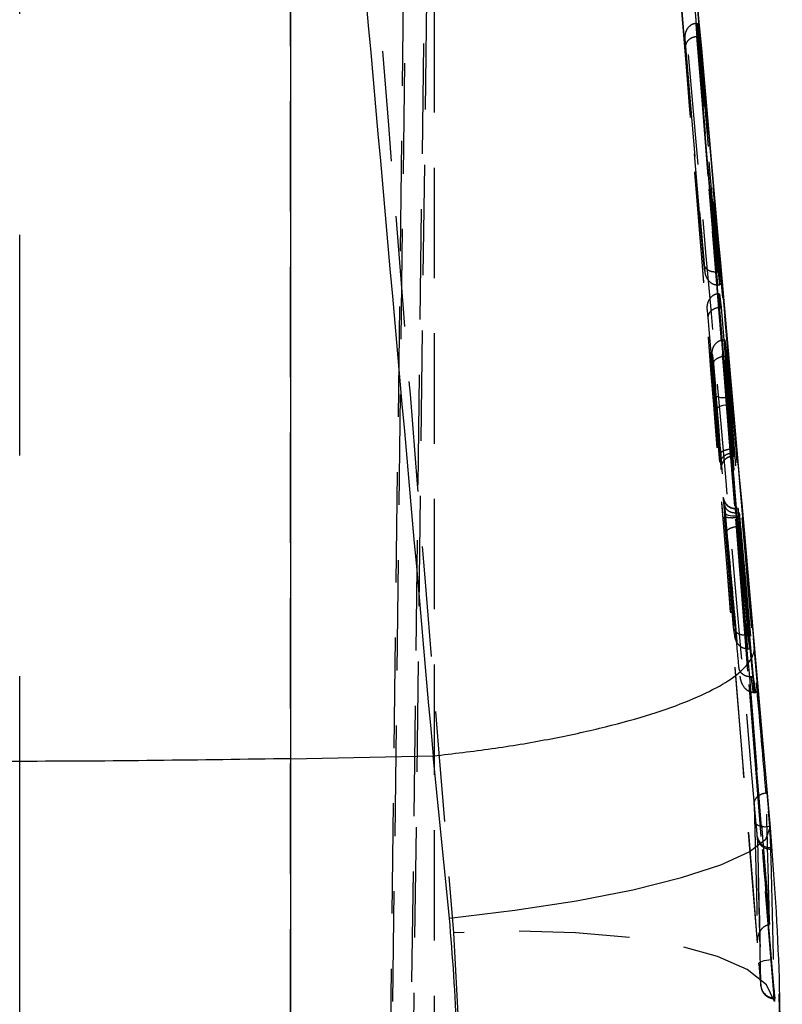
# Model space of a CAD drawing. Extents: x 67 to 774, y 27 to 578.
# Tile 38 of 43: x 460 to 478, y 380 to 403. Entities that reach past the tile are written whole.
import ezdxf

# ---------------------------------------------------------------- set-up
doc = ezdxf.new("R2010")
doc.units = 0
doc.header["$LTSCALE"] = 2
doc.linetypes.add('CENTERX2', pattern=[20.32, 12.7, -2.54, 2.54, -2.54])
doc.linetypes.add('HIDDEN', pattern=[1.905, 1.27, -0.635])
doc.layers.get('0').update_dxf_attribs({"linetype": 'CONTINUOUS'})
doc.layers.add('FORMATO', color=179, linetype='CONTINUOUS')

msp = doc.modelspace()

# ---------------------------------------------------------------- linework, layer by layer
at = {"color": 7, "linetype": 'HIDDEN'}
for p, q in [((469.538481, 438.05971), (468.596237, 362.783931)), ((468.433645, 345.87317), (469.538481, 433.649667)), ((470.020204, 433.701389), (468.913519, 345.778056)), ((469.064947, 361.56676), (469.96735, 433.659621)), ((469.814072, 433.636442), (469.814072, 360.600792)), ((466.506075, 379.285879), (466.506075, 428.610951)), ((477.639392, 380.163349), (475.177309, 410.839632)), ((475.782311, 404.024296), (477.534315, 384.198032)), ((475.849753, 402.664632), (475.833449, 402.66417)), ((475.849753, 402.664632), (475.865712, 402.664632)), ((476.348411, 396.95216), (475.865712, 402.664632)), ((475.865712, 402.664632), (475.897208, 402.363591)), ((475.851624, 402.362034), (475.881453, 402.363591)), ((475.881453, 402.363591), (475.897208, 402.363591)), ((475.897208, 402.363591), (476.383606, 396.651126)), ((476.316919, 396.95216), (476.286458, 396.951787)), ((476.316919, 396.95216), (476.348411, 396.95216)), ((476.383606, 396.651126), (476.348411, 396.95216)), ((476.321446, 396.651216), (476.337122, 396.651126)), ((476.337122, 396.651126), (476.383606, 396.651126)), ((476.359241, 396.443762), (476.343922, 396.44336)), ((476.359241, 396.443762), (476.375444, 396.443762)), ((477.032747, 388.588138), (476.375444, 396.443762)), ((476.375444, 396.443762), (476.412065, 396.128885)), ((476.36573, 396.127291), (476.396054, 396.128885)), ((476.53872, 394.070171), (476.36573, 396.127291)), ((476.396054, 396.128885), (476.412065, 396.128885)), ((476.412065, 396.128885), (476.585444, 394.070171)), ((476.484584, 395.389758), (476.480532, 395.389743)), ((476.484584, 395.389758), (476.50015, 395.389758)), ((476.704162, 392.786585), (476.50015, 395.389758)), ((476.50015, 395.389758), (476.545852, 395.015918)), ((476.487605, 395.013206), (476.530513, 395.015918)), ((476.530513, 395.015918), (476.545852, 395.015918)), ((476.545852, 395.015918), (476.829007, 391.405292)), ((476.53872, 394.070171), (476.585444, 394.070171)), ((476.568472, 393.900238), (476.600211, 393.900238)), ((476.66035, 392.87921), (476.568473, 393.900238)), ((476.600211, 393.900238), (476.692157, 392.87921)), ((476.660531, 392.87921), (476.66035, 392.87921)), ((476.660531, 392.87921), (476.692157, 392.87921)), ((476.684602, 392.786257), (476.684689, 392.78657)), ((476.684689, 392.78657), (476.704162, 392.78657)), ((476.694666, 392.713107), (476.709161, 392.713107)), ((476.708803, 392.713495), (476.709161, 392.713107)), ((476.740386, 391.503282), (476.803658, 391.503282)), ((476.80386, 391.50361), (476.740912, 391.50361)), ((476.770513, 391.405292), (476.77047, 391.405292)), ((476.770513, 391.405292), (476.829007, 391.405292)), ((476.772625, 391.290359), (476.772604, 391.290359)), ((476.772625, 391.290359), (476.819681, 391.290359)), ((476.775601, 391.330652), (477.114789, 387.631066)), ((476.775601, 391.330652), (476.82116, 391.330652)), ((476.819681, 391.290359), (477.074072, 388.273262)), ((477.160009, 387.631066), (476.82116, 391.330652)), ((476.822935, 391.099788), (476.822872, 391.099788)), ((476.822935, 391.099788), (476.855071, 391.099788)), ((476.855071, 391.099788), (477.209071, 387.27174)), ((477.002183, 388.588138), (476.971021, 388.587736)), ((477.002183, 388.588138), (477.032747, 388.588138)), ((477.074072, 388.273262), (477.032747, 388.588138)), ((477.156827, 388.540335), (477.172207, 388.367094)), ((477.012142, 388.273351), (477.026675, 388.273262)), ((477.026675, 388.273262), (477.074072, 388.273262)), ((477.114789, 387.631066), (477.09783, 387.630917)), ((477.114789, 387.631066), (477.160009, 387.631066)), ((477.209071, 387.27174), (477.160009, 387.631066)), ((477.146657, 387.272187), (477.176664, 387.27174)), ((477.176664, 387.27174), (477.209071, 387.27174)), ((477.525262, 384.198032), (477.534315, 384.198032)), ((477.534315, 384.198032), (477.546312, 384.059094)), ((477.543397, 384.169631), (477.546312, 384.059094)), ((477.245448, 383.938216), (477.244401, 383.960344)), ((477.547627, 383.706205), (477.548679, 383.667417)), ((470.256493, 381.744199), (470.395858, 379.193597)), ((477.517133, 381.93237), (477.526447, 381.933428)), ((477.327228, 380.513988), (477.328507, 380.519055)), ((477.327228, 380.513988), (477.331269, 380.483948)), ((477.633696, 380.424522), (477.639392, 380.163349)), ((477.631111, 380.241103), (477.630611, 380.237751)), ((477.6319, 380.246408), (477.631111, 380.241103)), ((477.6319, 380.246408), (477.65601, 380.246408)), ((477.65601, 380.246408), (477.65471, 380.241536))]:
    msp.add_line(p, q, dxfattribs=at)
at = {"color": 7, "linetype": 'CONTINUOUS'}
for p, q in [((466.506075, 422.581174), (466.506075, 385.748811)), ((477.173954, 388.345026), (477.158688, 388.51846)), ((477.172207, 388.367094), (477.543397, 384.169631)), ((466.506075, 385.748811), (469.790714, 385.813437)), ((469.790714, 385.813437), (469.796715, 385.81381)), ((470.16536, 382.083066), (469.790714, 385.813437)), ((466.506075, 385.748811), (466.506075, 371.301033)), ((477.819115, 376.448594), (477.748532, 380.342133))]:
    msp.add_line(p, q, dxfattribs=at)
at = {"color": 7, "linetype": 'HIDDEN', "flags": 128}
for points in [[(475.833449, 402.66417), (476.073168, 399.83131), (476.316919, 396.95216)], [(475.881453, 402.363591), (475.865365, 402.515784), (475.849753, 402.664632)], [(476.337122, 396.651126), (476.092409, 399.529293), (475.851624, 402.362034)], [(475.577498, 402.303986), (475.591003, 402.175568), (475.595687, 402.131215)], [(476.014888, 397.136442), (475.968886, 397.679724), (475.784919, 399.85285), (475.577498, 402.303986)], [(475.595687, 402.131215), (475.641862, 401.587948), (475.826586, 399.414875), (476.034995, 396.963678)], [(476.034995, 396.963678), (476.020032, 397.092097), (476.014888, 397.136442)], [(476.343922, 396.44336), (476.67093, 392.538689), (477.002183, 388.588138)], [(476.087727, 396.083184), (476.102717, 395.95478), (476.10954, 395.896591)], [(476.700375, 388.772406), (476.654798, 389.315732), (476.472562, 391.488992), (476.087727, 396.083184)], [(476.10954, 395.896591), (476.155223, 395.35328), (476.25976, 394.110315)], [(476.289516, 393.767469), (476.293635, 393.789388), (476.308661, 393.811397), (476.333998, 393.832602), (476.368641, 393.852182), (476.411218, 393.869363), (476.460036, 393.883444), (476.513157, 393.893875), (476.568472, 393.900238)], [(476.69236, 392.716624), (476.684857, 392.750777), (476.673005, 392.811693), (476.66054, 392.879166), (476.660531, 392.87921), (476.660531, 392.87921)], [(476.493666, 391.330533), (476.539401, 390.787236), (476.724774, 388.585828)], [(476.775601, 391.330652), (476.721976, 391.328417), (476.670349, 391.330175), (476.622647, 391.335852), (476.580648, 391.345225), (476.545919, 391.357966), (476.519752, 391.373597), (476.503126, 391.391523), (476.496661, 391.411074)], [(477.026675, 388.273262), (476.897806, 389.803462), (476.772625, 391.290359)], [(476.724774, 388.585828), (476.707963, 388.714232), (476.700375, 388.772406)], [(477.639392, 380.163349), (477.455871, 380.547576), (477.014007, 380.896948), (476.328231, 381.200053), (475.420953, 381.44698), (474.321813, 381.629668), (473.066727, 381.742157), (471.696699, 381.780751), (470.256493, 381.744199)], [(477.279607, 381.024681), (477.283368, 381.040774), (477.298593, 381.057225), (477.324696, 381.073423), (477.360681, 381.088741), (477.40517, 381.102584), (477.456463, 381.114431), (477.512596, 381.123818), (477.571422, 381.130405)]]:
    msp.add_lwpolyline(points, dxfattribs=at)
at = {"color": 7, "linetype": 'CONTINUOUS', "flags": 128}
msp.add_lwpolyline([(470.16536, 382.083066), (471.666679, 382.260792), (473.089324, 382.480241), (474.38263, 382.733591), (475.500534, 383.011825), (476.403223, 383.305036), (477.05855, 383.602761), (477.443173, 383.894436), (477.543397, 384.169631)], dxfattribs=at)
at = {"color": 7, "linetype": 'HIDDEN'}
for centre, radius, start, end in [((652.278996, 416.532988), 177.373902, 186.9539672, 187.02553544), ((476.44615, 394.416221), 0.358217, 238.6459094, 284.9761784), ((476.693424, 392.43445), 0.27866, 89.7446227, 184.7656136), ((476.740288, 391.783201), 0.279919, 185.005657, 270.0200346), ((477.424149, 384.573078), 0.388437, 238.6460588, 285.0883164), ((477.535038, 383.99915), 0.293215, 187.6051596, 272.4607762), ((477.5456, 383.969142), 0.301741, 185.8826951, 270.5847888), ((477.62885, 380.548141), 0.301748, 185.531517, 270.5791203), ((477.628547, 380.540318), 0.302575, 190.7371078, 270.390991)]:
    msp.add_arc(centre, radius, start, end, dxfattribs=at)
for points, knots in [([(473.373206, 429.634094), (474.018289, 421.532221), (475.308449, 405.32853), (476.622556, 389.125945), (477.279607, 381.024681)], [0, 0, 0, 0, 0.500001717, 1, 1, 1, 1]), ([(466.506075, 428.610951), (466.87154, 424.000872), (468.110041, 408.378041), (469.369021, 392.756231), (470.256493, 381.744199)], [0, 0, 0, 0, 0.295086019, 1, 1, 1, 1]), ([(477.252616, 381.510817), (476.607265, 389.433589), (475.330786, 405.104532), (474.072453, 420.776213), (473.450296, 428.524748)], [0, 0, 0, 0, 0.505570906, 1, 1, 1, 1]), ([(473.753875, 428.467132), (474.376334, 420.71925), (475.62245, 405.208579), (476.882403, 389.695612), (477.517069, 381.93316), (477.517133, 381.93237)], [0, 0, 0, 0, 0.499494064, 0.999949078, 1, 1, 1, 1]), ([(477.222036, 384.241365), (476.60574, 391.257316), (475.373166, 405.289013), (474.108304, 419.317608), (473.475883, 426.331803)], [0, 0, 0, 0, 0.500007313, 1, 1, 1, 1]), ([(473.779164, 426.287793), (474.411587, 419.273717), (475.676436, 405.245545), (476.908986, 391.213877), (477.525262, 384.198032)], [0, 0, 0, 0, 0.499999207, 1, 1, 1, 1]), ([(475.180486, 410.809875), (475.334972, 408.89325), (476.110826, 399.267667), (476.896897, 389.642252), (477.526447, 381.933428)], [0, 0, 0, 0, 0.199117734, 1, 1, 1, 1]), ([(477.571422, 381.130405), (477.555604, 381.325506), (477.476513, 382.300996), (477.144568, 386.398044), (476.357942, 396.104593), (475.646882, 405.031138), (475.184485, 410.836004)], [0, 0, 0, 0, 0.019703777, 0.098517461, 0.413772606, 1, 1, 1, 1]), ([(477.446485, 384.9627), (477.441942, 385.014775), (477.368754, 385.853714), (477.020695, 389.840086), (476.276822, 398.36335), (475.589599, 406.098381), (475.181961, 410.686538)], [0, 0, 0, 0, 0.006072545, 0.097830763, 0.464863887, 1, 1, 1, 1]), ([(475.833449, 402.66417), (475.808968, 402.660441), (475.760109, 402.652998), (475.68985, 402.610867), (475.623785, 402.538225), (475.57969, 402.431118), (475.573755, 402.347422), (475.577416, 402.304932), (475.577498, 402.303986)], [0, 0, 0, 0, 0.136261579, 0.271950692, 0.460017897, 0.721275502, 0.993793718, 1, 1, 1, 1]), ([(475.851624, 402.362034), (475.826641, 402.357896), (475.776802, 402.349643), (475.705501, 402.317479), (475.638644, 402.265613), (475.600015, 402.199732), (475.594117, 402.152298), (475.595644, 402.131801), (475.595687, 402.131215)], [0, 0, 0, 0, 0.1439735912, 0.2872035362, 0.4926576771, 0.7772229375, 0.9936308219, 1, 1, 1, 1]), ([(476.014888, 397.136442), (476.014934, 397.135856), (476.015982, 397.122513), (476.024715, 397.081814), (476.061946, 397.024636), (476.133697, 396.97892), (476.208844, 396.95475), (476.260532, 396.952777), (476.286458, 396.951787)], [0, 0, 0, 0, 0.006574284, 0.149629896, 0.463558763, 0.692330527, 0.845681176, 1, 1, 1, 1]), ([(476.034995, 396.963678), (476.035083, 396.962734), (476.037096, 396.941213), (476.048804, 396.874922), (476.090384, 396.780703), (476.16591, 396.703049), (476.243216, 396.66012), (476.295314, 396.65419), (476.321446, 396.651216)], [0, 0, 0, 0, 0.006556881, 0.149511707, 0.464178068, 0.692996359, 0.846009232, 1, 1, 1, 1]), ([(476.286458, 396.951787), (476.292191, 396.902265), (476.303792, 396.802074), (476.315516, 396.701885), (476.321446, 396.651216)], [0, 0, 0, 0, 0.4942696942, 1, 1, 1, 1]), ([(476.343922, 396.44336), (476.319464, 396.43972), (476.270651, 396.432455), (476.200415, 396.390664), (476.134345, 396.318446), (476.08986, 396.211228), (476.08389, 396.127095), (476.087644, 396.084127), (476.087727, 396.083184)], [0, 0, 0, 0, 0.13587621, 0.271182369, 0.458348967, 0.71834856, 0.993814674, 1, 1, 1, 1]), ([(476.396054, 396.128885), (476.389813, 396.181983), (476.377476, 396.28694), (476.365271, 396.391901), (476.359241, 396.443762)], [0, 0, 0, 0, 0.505898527, 1, 1, 1, 1]), ([(476.36573, 396.127291), (476.340715, 396.123097), (476.290815, 396.11473), (476.219408, 396.082397), (476.152459, 396.030244), (476.11404, 395.964595), (476.10809, 395.917215), (476.109499, 395.897172), (476.10954, 395.896591)], [0, 0, 0, 0, 0.144430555, 0.288102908, 0.494580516, 0.780462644, 0.993636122, 1, 1, 1, 1]), ([(476.209901, 395.057999), (476.2098, 395.059171), (476.209105, 395.067191), (476.207044, 395.110232), (476.217183, 395.184111), (476.258935, 395.271434), (476.32003, 395.336559), (476.395588, 395.380395), (476.452205, 395.386626), (476.480532, 395.389743)], [0, 0, 0, 0, 0.007492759, 0.051270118, 0.274449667, 0.473639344, 0.653313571, 0.826540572, 1, 1, 1, 1]), ([(476.480532, 395.389743), (476.514292, 394.959549), (476.582396, 394.091705), (476.652227, 393.224567), (476.684594, 392.786366), (476.684602, 392.786257)], [0, 0, 0, 0, 0.4956415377, 0.999874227, 1, 1, 1, 1]), ([(476.530513, 395.015918), (476.522728, 395.078874), (476.50732, 395.203484), (476.492109, 395.328101), (476.484584, 395.389758)], [0, 0, 0, 0, 0.505232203, 1, 1, 1, 1]), ([(476.405725, 392.558597), (476.371679, 392.996521), (476.306907, 393.829676), (476.241113, 394.662788), (476.209901, 395.057999)], [0, 0, 0, 0, 0.525621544, 1, 1, 1, 1]), ([(476.236863, 394.838087), (476.236846, 394.8384), (476.23594, 394.854705), (476.245207, 394.893428), (476.290893, 394.944629), (476.36717, 394.9839), (476.430198, 395.004043), (476.470414, 395.010462), (476.487605, 395.013206)], [0, 0, 0, 0, 0.005356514, 0.27917095, 0.636731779, 0.817227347, 0.921869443, 1, 1, 1, 1]), ([(476.77047, 391.405292), (476.723583, 392.010291), (476.630377, 393.21297), (476.535002, 394.415567), (476.487605, 395.013206)], [0, 0, 0, 0, 0.5030427, 1, 1, 1, 1]), ([(476.236863, 394.838087), (476.274804, 394.358567), (476.360613, 393.274052), (476.44467, 392.189477), (476.491561, 391.584449)], [0, 0, 0, 0, 0.44215189, 1, 1, 1, 1]), ([(476.25976, 394.110315), (476.264322, 394.056488), (476.274179, 393.940183), (476.284156, 393.827826), (476.289516, 393.767469)], [0, 0, 0, 0, 0.462807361, 1, 1, 1, 1]), ([(476.568472, 393.900238), (476.563113, 393.930149), (476.553137, 393.985833), (476.543281, 394.043486), (476.53872, 394.070171)], [0, 0, 0, 0, 0.5371542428, 1, 1, 1, 1]), ([(476.585444, 394.070171), (476.588087, 394.039067), (476.593006, 393.981162), (476.597931, 393.925842), (476.600211, 393.900238)], [0, 0, 0, 0, 0.537155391, 1, 1, 1, 1]), ([(476.289516, 393.767469), (476.304902, 393.596045), (476.335482, 393.255328), (476.366221, 392.914624), (476.381494, 392.745338)], [0, 0, 0, 0, 0.503128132, 1, 1, 1, 1]), ([(476.381494, 392.745338), (476.381665, 392.750338), (476.381974, 392.759387), (476.391233, 392.781157), (476.419199, 392.810351), (476.482734, 392.843053), (476.566217, 392.868379), (476.628973, 392.8756), (476.66035, 392.87921)], [0, 0, 0, 0, 0.0856873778, 0.1550870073, 0.3663161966, 0.5775459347, 0.7887755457, 1, 1, 1, 1]), ([(476.692157, 392.87921), (476.69467, 392.851766), (476.699695, 392.796878), (476.705531, 392.737474), (476.707436, 392.721785), (476.708388, 392.713942)], [0, 0, 0, 0, 0.333390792, 0.666760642, 1, 1, 1, 1]), ([(476.381494, 392.745338), (476.385822, 392.697944), (476.39521, 392.595142), (476.406632, 392.477867), (476.414023, 392.410454), (476.415824, 392.403028), (476.415737, 392.410485), (476.415727, 392.411299)], [0, 0, 0, 0, 0.2218533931, 0.4812110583, 0.7401781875, 0.9716274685, 1, 1, 1, 1]), ([(476.405725, 392.558597), (476.405364, 392.568677), (476.404659, 392.588342), (476.413826, 392.630734), (476.442945, 392.683928), (476.50662, 392.737882), (476.590278, 392.776043), (476.653161, 392.782852), (476.684602, 392.786257)], [0, 0, 0, 0, 0.0910367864, 0.1776141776, 0.3832059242, 0.5888075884, 0.794404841, 1, 1, 1, 1]), ([(476.414693, 392.431818), (476.414692, 392.431925), (476.414686, 392.432257), (476.414673, 392.43788), (476.415066, 392.449767), (476.418151, 392.483339), (476.433383, 392.541545), (476.477874, 392.617145), (476.554143, 392.678897), (476.633418, 392.711673), (476.680153, 392.707108), (476.693338, 392.705821)], [0, 0, 0, 0, 0.016611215, 0.051785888, 0.088083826, 0.139754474, 0.287648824, 0.471162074, 0.698264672, 0.914871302, 1, 1, 1, 1]), ([(476.684689, 392.78657), (476.68726, 392.769625), (476.692845, 392.732818), (476.694028, 392.720016), (476.694666, 392.713107)], [0, 0, 0, 0, 0.460357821, 1, 1, 1, 1]), ([(476.694666, 392.713107), (476.694666, 392.713102), (476.694666, 392.710143), (476.694219, 392.712305), (476.693774, 392.714463)], [0, 0, 0, 0, 0.00168036, 1, 1, 1, 1]), ([(476.709161, 392.713107), (476.708839, 392.720002), (476.708244, 392.732765), (476.705447, 392.769623), (476.704162, 392.78657)], [0, 0, 0, 0, 0.540211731, 1, 1, 1, 1]), ([(476.415727, 392.411299), (476.415092, 392.425077), (476.413913, 392.450623), (476.408307, 392.524543), (476.405725, 392.558597)], [0, 0, 0, 0, 0.539313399, 1, 1, 1, 1]), ([(476.461437, 391.758777), (476.461668, 391.749451), (476.462131, 391.730799), (476.469646, 391.6266), (476.480496, 391.48858), (476.489561, 391.379797), (476.493666, 391.330533)], [0, 0, 0, 0, 0.261203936, 0.522390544, 0.783707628, 1, 1, 1, 1]), ([(476.483349, 391.554482), (476.479983, 391.589924), (476.472162, 391.67228), (476.464025, 391.748938), (476.4623, 391.755494), (476.461437, 391.758777)], [0, 0, 0, 0, 0.273811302, 0.636254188, 1, 1, 1, 1]), ([(476.740509, 391.503952), (476.739858, 391.503831), (476.706965, 391.497697), (476.646174, 391.517061), (476.574633, 391.553794), (476.525904, 391.600531), (476.494887, 391.646344), (476.47754, 391.685461), (476.469515, 391.713105), (476.466591, 391.726637), (476.465369, 391.733335), (476.46478, 391.737185), (476.464997, 391.735892), (476.46706, 391.718915), (476.4725, 391.668073), (476.479449, 391.595447), (476.483369, 391.554482)], [0, 0, 0, 0, 0.002389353, 0.120699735, 0.214983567, 0.294269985, 0.360783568, 0.413975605, 0.449628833, 0.469399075, 0.487193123, 0.511635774, 0.553870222, 0.638207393, 0.795929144, 1, 1, 1, 1]), ([(476.496661, 391.411074), (476.493075, 391.450572), (476.488186, 391.504419), (476.484366, 391.543948), (476.483349, 391.554482)], [0, 0, 0, 0, 0.733513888, 1, 1, 1, 1]), ([(476.491561, 391.584449), (476.493061, 391.565243), (476.498065, 391.501151), (476.507646, 391.384548), (476.52131, 391.223898), (476.533285, 391.087216), (476.541315, 390.99872), (476.543983, 390.969314)], [0, 0, 0, 0, 0.120007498, 0.400483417, 0.578285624, 0.859867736, 1, 1, 1, 1]), ([(476.491561, 391.584449), (476.497821, 391.559442), (476.510342, 391.509429), (476.575724, 391.449657), (476.665445, 391.409802), (476.735461, 391.406795), (476.77047, 391.405292)], [0, 0, 0, 0, 0.250007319, 0.500007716, 0.749998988, 1, 1, 1, 1]), ([(476.772604, 391.290359), (476.772601, 391.290379), (476.768711, 391.315278), (476.759344, 391.36854), (476.748611, 391.437054), (476.741179, 391.490604), (476.740382, 391.495743), (476.740383, 391.503277), (476.740383, 391.503282)], [0, 0, 0, 0, 0.000172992, 0.216795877, 0.478366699, 0.739271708, 0.999828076, 1, 1, 1, 1]), ([(476.740386, 391.503282), (476.740387, 391.503282), (476.741346, 391.503282), (476.742942, 391.498008), (476.751864, 391.45527), (476.764319, 391.396371), (476.770991, 391.349085), (476.775596, 391.330667), (476.7756, 391.330652)], [0, 0, 0, 0, 0.000175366, 0.270992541, 0.54256135, 0.815284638, 0.99985056, 1, 1, 1, 1]), ([(476.82116, 391.330652), (476.818622, 391.358335), (476.813547, 391.413704), (476.807769, 391.472228), (476.804448, 391.502035), (476.803884, 391.502926), (476.803658, 391.503282)], [0, 0, 0, 0, 0.2727787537, 0.5455958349, 0.818301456, 1, 1, 1, 1]), ([(476.803658, 391.503282), (476.803771, 391.498632), (476.803997, 391.489331), (476.807737, 391.437406), (476.813137, 391.368756), (476.817646, 391.31474), (476.819681, 391.290359)], [0, 0, 0, 0, 0.261649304, 0.523312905, 0.784837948, 1, 1, 1, 1]), ([(476.772604, 391.290359), (476.736709, 391.288439), (476.66492, 391.2846), (476.573773, 391.291671), (476.508885, 391.307056), (476.498739, 391.322707), (476.493666, 391.330533)], [0, 0, 0, 0, 0.249999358, 0.499998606, 0.74999915, 1, 1, 1, 1]), ([(476.82341, 387.845732), (476.807445, 388.018237), (476.727618, 388.880772), (476.618512, 390.069207), (476.526252, 391.085202), (476.496661, 391.411074)], [0, 0, 0, 0, 0.1451622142, 0.7258186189, 1, 1, 1, 1]), ([(476.822872, 391.099788), (476.820216, 391.114344), (476.812196, 391.1583), (476.800245, 391.226118), (476.786589, 391.305953), (476.777017, 391.36388), (476.772006, 391.395788), (476.770513, 391.405292)], [0, 0, 0, 0, 0.1398761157, 0.422403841, 0.6006017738, 0.8810293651, 1, 1, 1, 1]), ([(476.829007, 391.405292), (476.830881, 391.381592), (476.83463, 391.334194), (476.842374, 391.242591), (476.849446, 391.161752), (476.853596, 391.116042), (476.855071, 391.099788)], [0, 0, 0, 0, 0.281253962, 0.562475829, 0.844424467, 1, 1, 1, 1]), ([(476.543983, 390.969314), (476.547415, 390.983749), (476.554278, 391.012619), (476.618421, 391.053677), (476.711521, 391.086193), (476.785755, 391.095256), (476.822872, 391.099788)], [0, 0, 0, 0, 0.249999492, 0.500003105, 0.749999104, 1, 1, 1, 1]), ([(477.176664, 387.27174), (477.116498, 387.917239), (476.997568, 389.193174), (476.880686, 390.469272), (476.822935, 391.099788)], [0, 0, 0, 0, 0.505902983, 1, 1, 1, 1]), ([(476.543983, 390.969314), (476.60175, 390.338634), (476.703267, 389.230292), (476.806331, 388.122072), (476.850748, 387.644462)], [0, 0, 0, 0, 0.569030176, 1, 1, 1, 1]), ([(476.971021, 388.587736), (476.94512, 388.58871), (476.893479, 388.590652), (476.818499, 388.61478), (476.746999, 388.660453), (476.709966, 388.717512), (476.701389, 388.758472), (476.700417, 388.771825), (476.700375, 388.772406)], [0, 0, 0, 0, 0.154192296, 0.307429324, 0.535886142, 0.849375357, 0.993444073, 1, 1, 1, 1]), ([(477.012142, 388.273351), (476.986011, 388.276294), (476.933913, 388.282163), (476.856517, 388.325002), (476.780779, 388.402514), (476.73884, 388.496786), (476.72695, 388.563201), (476.724864, 388.584884), (476.724774, 388.585828)], [0, 0, 0, 0, 0.153815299, 0.306663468, 0.535135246, 0.849425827, 0.993445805, 1, 1, 1, 1]), ([(476.971021, 388.587736), (476.977757, 388.535984), (476.991398, 388.431193), (477.005171, 388.326395), (477.012142, 388.273351)], [0, 0, 0, 0, 0.493848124, 1, 1, 1, 1]), ([(477.09783, 387.630917), (477.068623, 387.632744), (477.010273, 387.636394), (476.93296, 387.670339), (476.870399, 387.722228), (476.834756, 387.783062), (476.824993, 387.82659), (476.823487, 387.844798), (476.82341, 387.845732)], [0, 0, 0, 0, 0.19808906, 0.395742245, 0.604638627, 0.836877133, 0.991632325, 1, 1, 1, 1]), ([(477.146657, 387.272187), (477.129194, 387.274148), (477.087736, 387.278804), (477.019484, 387.312626), (476.930417, 387.394918), (476.873994, 387.512718), (476.85463, 387.60688), (476.850831, 387.643663), (476.850748, 387.644462)], [0, 0, 0, 0, 0.076378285, 0.181331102, 0.369513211, 0.756219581, 0.994699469, 1, 1, 1, 1]), ([(477.09783, 387.630917), (477.105847, 387.571696), (477.122035, 387.452122), (477.138398, 387.332542), (477.146657, 387.272187)], [0, 0, 0, 0, 0.495274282, 1, 1, 1, 1]), ([(477.171024, 384.677343), (477.170937, 384.678222), (477.170351, 384.684148), (477.168361, 384.719983), (477.17946, 384.781861), (477.224684, 384.856246), (477.289163, 384.912083), (477.364854, 384.949623), (477.420493, 384.958536), (477.446485, 384.9627)], [0, 0, 0, 0, 0.007089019, 0.047794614, 0.287827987, 0.495422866, 0.676736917, 0.848984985, 1, 1, 1, 1]), ([(477.526447, 381.933428), (477.526417, 381.93462), (477.522321, 382.098442), (477.502269, 382.916711), (477.475696, 383.924228), (477.451914, 384.76969), (477.446485, 384.9627)], [0, 0, 0, 0, 0.0011840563, 0.1627187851, 0.8088573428, 1, 1, 1, 1]), ([(477.171024, 384.677343), (477.185134, 384.159894), (477.213914, 383.104468), (477.239549, 382.048877), (477.252616, 381.510817)], [0, 0, 0, 0, 0.490275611, 1, 1, 1, 1]), ([(477.244401, 383.960344), (477.243322, 383.97696), (477.240894, 384.014347), (477.233232, 384.111668), (477.225768, 384.198135), (477.222036, 384.241365)], [0, 0, 0, 0, 0.2857181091, 0.6428870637, 1, 1, 1, 1]), ([(477.525262, 384.198032), (477.528993, 384.122362), (477.53646, 383.970941), (477.544122, 383.800697), (477.546548, 383.735287), (477.547627, 383.706205)], [0, 0, 0, 0, 0.356825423, 0.714029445, 1, 1, 1, 1]), ([(477.546312, 384.059094), (477.551926, 383.990609), (477.563155, 383.853633), (477.572144, 383.722093), (477.573784, 383.683786), (477.574484, 383.667417)], [0, 0, 0, 0, 0.364123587, 0.728286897, 1, 1, 1, 1]), ([(477.244401, 383.960344), (477.267638, 383.039698), (477.296634, 381.8909), (477.322158, 380.742135), (477.327228, 380.513988)], [0, 0, 0, 0, 0.801398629, 1, 1, 1, 1]), ([(477.328507, 380.519055), (477.31553, 381.08896), (477.289576, 382.228768), (477.260157, 383.3684), (477.245448, 383.938216)], [0, 0, 0, 0, 0.500000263, 1, 1, 1, 1]), ([(477.548679, 383.667417), (477.563417, 383.097279), (477.592892, 381.957002), (477.618898, 380.816606), (477.6319, 380.246408)], [0, 0, 0, 0, 0.499999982, 1, 1, 1, 1]), ([(477.252616, 381.510817), (477.252556, 381.511661), (477.248824, 381.565041), (477.257293, 381.66856), (477.310528, 381.79685), (477.386733, 381.878548), (477.454015, 381.919089), (477.497804, 381.928303), (477.517133, 381.93237)], [0, 0, 0, 0, 0.0053080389, 0.335583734, 0.6405013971, 0.8090062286, 0.9156908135, 1, 1, 1, 1]), ([(477.598585, 380.807348), (477.591699, 380.887508), (477.582325, 380.996632), (477.573709, 381.102347), (477.571422, 381.130405)], [0, 0, 0, 0, 0.734583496, 1, 1, 1, 1]), ([(477.279607, 381.024681), (477.283638, 380.975883), (477.291418, 380.88168), (477.30365, 380.743242), (477.314273, 380.62961), (477.322893, 380.544823), (477.325783, 380.524267), (477.327228, 380.513988)], [0, 0, 0, 0, 0.2124027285, 0.4100319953, 0.6070146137, 0.8035037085, 1, 1, 1, 1]), ([(477.633696, 380.424522), (477.632851, 380.433156), (477.626585, 380.497173), (477.614879, 380.622217), (477.603346, 380.753254), (477.598585, 380.807348)], [0, 0, 0, 0, 0.083861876, 0.621807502, 1, 1, 1, 1]), ([(477.630611, 380.237751), (477.629167, 380.255716), (477.62628, 380.291632), (477.61767, 380.439992), (477.608036, 380.619698), (477.601369, 380.752073), (477.598585, 380.807348)], [0, 0, 0, 0, 0.268997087, 0.53775867, 0.806985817, 1, 1, 1, 1]), ([(477.331364, 380.483843), (477.331976, 380.480503), (477.33364, 380.471415), (477.342271, 380.437152), (477.367013, 380.378434), (477.422441, 380.307125), (477.509391, 380.252825), (477.585888, 380.227357), (477.626768, 380.233613), (477.631992, 380.234413)], [0, 0, 0, 0, 0.0395603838, 0.1076392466, 0.2613358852, 0.4757806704, 0.716306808, 0.9637483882, 1, 1, 1, 1]), ([(477.653848, 380.238302), (477.65151, 380.255962), (477.647195, 380.288558), (477.637938, 380.381798), (477.633696, 380.424522)], [0, 0, 0, 0, 0.5417809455, 1, 1, 1, 1])]:
    msp.add_open_spline(points, degree=3, knots=knots, dxfattribs=at)
at = {"color": 7, "linetype": 'CONTINUOUS'}
for points, knots in [([(473.886068, 425.084107), (474.395382, 419.470302), (475.499996, 407.294921), (476.576614, 395.108085), (477.156827, 388.540335)], [0, 0, 0, 0, 0.461078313, 1, 1, 1, 1]), ([(469.796715, 385.81381), (469.209984, 392.452397), (468.126668, 404.70961), (467.01545, 416.963892), (466.506075, 422.581174)], [0, 0, 0, 0, 0.541606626, 1, 1, 1, 1]), ([(469.796715, 385.81381), (470.247773, 385.866022), (471.149887, 385.970445), (472.440166, 386.187375), (473.634744, 386.442436), (474.702462, 386.731527), (475.607605, 387.046466), (476.33129, 387.377663), (476.845565, 387.716252), (477.12591, 388.033715), (477.184636, 388.248642), (477.173832, 388.351604), (477.172207, 388.367094)], [0, 0, 0, 0, 0.111332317, 0.222664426, 0.333996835, 0.445328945, 0.556661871, 0.667994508, 0.779328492, 0.890662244, 0.983550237, 1, 1, 1, 1]), ([(466.506075, 385.748811), (464.436039, 385.718316), (460.295967, 385.657325), (456.155895, 385.718316), (454.085859, 385.748811)], [0, 0, 0, 0, 0.500000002, 1, 1, 1, 1]), ([(477.543397, 384.169631), (477.626426, 383.015797), (477.79248, 380.708177), (477.747673, 377.191949), (477.576909, 374.34033), (477.321849, 372.671553), (477.246905, 372.181214)], [0, 0, 0, 0, 0.289705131, 0.57939832, 0.876414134, 1, 1, 1, 1]), ([(469.668673, 371.602111), (469.822153, 372.455729), (470.129118, 374.162997), (470.339558, 376.785219), (470.377485, 379.436171), (470.23607, 381.200739), (470.16536, 382.083066)], [0, 0, 0, 0, 0.2458316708, 0.4916720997, 0.7458236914, 1, 1, 1, 1])]:
    msp.add_open_spline(points, degree=3, knots=knots, dxfattribs=at)
at = {"layer": 'FORMATO', "linetype": 'CENTERX2'}
msp.add_line((460.289072, 362.244725), (460.289072, 446.304119), dxfattribs=at)

doc.saveas('drawing.dxf')
